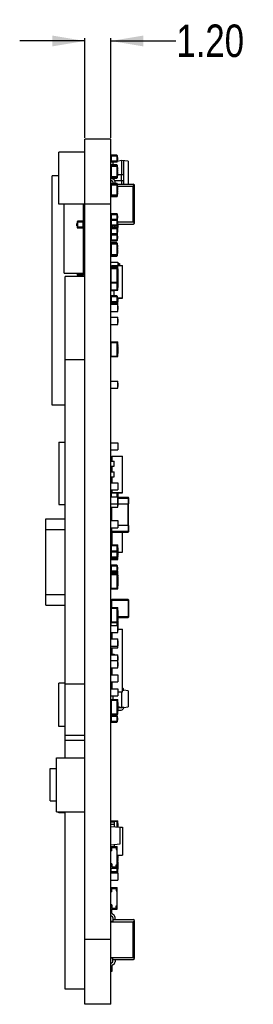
# Model space of a CAD drawing. Header units: millimetres. Extents: x -47 to 199, y -56 to 203.
# Tile 26 of 157: x 78 to 88, y 10 to 55. Entities that reach past the tile are written whole.
import ezdxf

# ---------------------------------------------------------------- set-up
doc = ezdxf.new("R2010")
doc.units = ezdxf.units.MM
doc.header["$LTSCALE"] = 1.21
doc.header["$MEASUREMENT"] = 0
doc.header["$PDMODE"] = 3
doc.header["$PDSIZE"] = 0.3125
doc.layers.get('0').update_dxf_attribs({"linetype": 'CONTINUOUS'})
doc.layers.get('DEFPOINTS').update_dxf_attribs({"linetype": 'CONTINUOUS'})
doc.layers.add('Dim', color=3, linetype='CONTINUOUS', lineweight=25)
doc.styles.get("Standard").update_dxf_attribs({"font": 'txt', "width": 0.8})
doc.dimstyles.get("Standard").update_dxf_attribs({"dimtxt": 0.15625, "dimasz": 0.1875, "dimexe": 0.125, "dimexo": 0.0625, "dimgap": 0.09, "dimtad": 0, "dimtih": 1, "dimtoh": 1, "dimzin": 4, "dimdsep": 46, "dimtxsty": 'Standard', "dimblk": '_FILLED', "dimblk1": '_FILLED', "dimblk2": '_FILLED', "dimcen": 0.09, "dimazin": 1, "dimtp": 0.01, "dimtm": 0.01, "dimtfac": 1, "dimtofl": 0, "dimtmove": 0, "dimatfit": 3, "dimldrblk": '_FILLED', "dimfxl": 0, "dimtolj": 1, "dimtzin": 4, "dimarcsym": 0})

# ---------------------------------------------------------------- blocks, each defined once
blk = doc.blocks.new('_FILLED')
at = {"color": 0, "linetype": 'ByBlock'}
blk.add_solid([(0, 0), (-1, 0.167), (-1, -0.167)], dxfattribs=at)
blk = doc.blocks.new('*D9')
at = {"color": 0, "linetype": 'ByBlock', "lineweight": -2}
for p, q in [((80.528, 49.657), (80.528, 54.257)), ((81.728, 49.657), (81.728, 54.257)), ((80.528, 54.132), (77.528, 54.132)), ((81.728, 54.132), (84.728, 54.132))]:
    blk.add_line(p, q, dxfattribs=at)
at = {"layer": 'DEFPOINTS', "color": 0, "linetype": 'ByBlock'}
for p in [(80.528, 49.594), (81.728, 49.594)]:
    blk.add_point(p, dxfattribs=at)
at = {"color": 0, "linetype": 'ByBlock', "lineweight": -2, "xscale": 1.5, "yscale": 1.5, "zscale": 1.5}
blk.add_blockref('_FILLED', (80.528, 54.132), dxfattribs=at)
at = {"color": 0, "linetype": 'ByBlock', "lineweight": -2, "xscale": 1.5, "yscale": 1.5, "zscale": 1.5, "rotation": 180}
blk.add_blockref('_FILLED', (81.728, 54.132), dxfattribs=at)
at = {"color": 0, "linetype": 'ByBlock', "lineweight": -2, "insert": (86.318, 54.132), "char_height": 1.5, "attachment_point": 5}
blk.add_mtext('\\A1;1.20', dxfattribs=at)

msp = doc.modelspace()

# ---------------------------------------------------------------- linework, layer by layer
at = {"color": 7, "linetype": 'Continuous'}
for p, q in [((80.528, 9.594), (80.528, 49.594)), ((81.728, 49.594), (80.528, 49.594)), ((81.728, 9.594), (81.728, 49.594)), ((79.328, 46.594), (79.328, 48.994)), ((80.528, 48.994), (79.328, 48.994)), ((81.728, 48.816), (82.033, 48.816)), ((81.758, 48.542), (81.758, 48.847)), ((82.002, 48.847), (81.758, 48.847)), ((82.002, 48.847), (82.002, 48.542)), ((82.033, 48.573), (82.033, 48.816)), ((82.033, 48.751), (82.035, 48.751)), ((82.035, 48.751), (82.035, 48.644)), ((82.033, 48.573), (81.728, 48.573)), ((81.728, 48.369), (82.033, 48.369)), ((81.728, 48.338), (82.033, 48.338)), ((81.737, 48.411), (81.737, 48.39)), ((81.737, 48.411), (81.828, 48.411)), ((81.758, 48.542), (82.002, 48.542)), ((81.758, 47.789), (81.758, 48.399)), ((82.002, 48.399), (81.758, 48.399)), ((81.951, 48.542), (81.828, 48.511)), ((81.828, 48.511), (81.828, 48.399)), ((82.002, 48.399), (82.002, 47.789)), ((82.228, 48.611), (82.031, 48.562)), ((82.033, 48.707), (82.035, 48.707)), ((82.035, 48.689), (82.033, 48.689)), ((82.035, 48.644), (82.033, 48.644)), ((82.033, 47.82), (82.033, 48.369)), ((82.035, 48.275), (82.033, 48.275)), ((82.035, 48.275), (82.035, 48.201)), ((82.228, 48.611), (82.228, 47.955)), ((82.528, 48.574), (82.228, 48.611)), ((82.328, 47.514), (82.328, 48.599)), ((82.528, 48.574), (82.528, 47.514)), ((79.028, 37.294), (79.028, 47.894)), ((79.328, 47.894), (79.028, 47.894)), ((82.033, 47.85), (81.728, 47.85)), ((82.033, 47.82), (81.728, 47.82)), ((82.035, 48.238), (82.033, 48.238)), ((82.033, 48.201), (82.035, 48.201)), ((82.035, 48.178), (82.033, 48.178)), ((82.035, 48.101), (82.033, 48.101)), ((82.035, 48.071), (82.033, 48.071)), ((82.035, 48.034), (82.033, 48.034)), ((82.033, 47.997), (82.035, 47.997)), ((82.035, 47.968), (82.033, 47.968)), ((82.033, 47.957), (82.035, 47.957)), ((82.035, 47.905), (82.033, 47.905)), ((82.035, 47.894), (82.033, 47.894)), ((82.035, 48.178), (82.035, 48.101)), ((82.035, 48.071), (82.035, 47.997)), ((82.035, 47.968), (82.035, 47.894)), ((82.035, 47.955), (82.328, 47.955)), ((82.208, 47.955), (82.208, 47.668)), ((81.784, 47.668), (81.728, 47.668)), ((81.728, 47.516), (82.033, 47.516)), ((81.728, 47.485), (82.033, 47.485)), ((81.801, 47.659), (81.757, 47.682)), ((81.758, 47.789), (82.002, 47.789)), ((81.758, 46.937), (81.758, 47.546)), ((82.002, 47.546), (81.758, 47.546)), ((81.804, 47.77), (81.848, 47.747)), ((81.828, 47.789), (81.828, 47.758)), ((81.828, 47.614), (81.828, 47.546)), ((81.836, 47.753), (81.836, 47.789)), ((81.86, 47.789), (81.86, 47.738)), ((82.328, 47.668), (81.918, 47.668)), ((81.928, 47.546), (81.928, 47.614)), ((82.002, 47.546), (82.002, 46.937)), ((82.033, 46.967), (82.033, 47.516)), ((82.033, 47.514), (82.768, 47.514)), ((82.035, 47.422), (82.033, 47.422)), ((82.033, 47.414), (82.768, 47.414)), ((82.035, 47.385), (82.033, 47.385)), ((82.033, 47.348), (82.035, 47.348)), ((82.035, 47.422), (82.035, 47.348)), ((82.228, 47.668), (82.228, 47.514)), ((82.818, 47.464), (82.768, 47.514)), ((82.818, 47.464), (82.768, 47.414)), ((82.768, 45.764), (82.768, 47.414)), ((82.818, 45.714), (82.818, 47.464)), ((82.033, 46.998), (81.728, 46.998)), ((82.033, 46.967), (81.728, 46.967)), ((81.758, 46.937), (82.002, 46.937)), ((82.035, 47.325), (82.033, 47.325)), ((82.035, 47.248), (82.033, 47.248)), ((82.035, 47.218), (82.033, 47.218)), ((82.035, 47.181), (82.033, 47.181)), ((82.033, 47.144), (82.035, 47.144)), ((82.035, 47.116), (82.033, 47.116)), ((82.033, 47.105), (82.035, 47.105)), ((82.035, 47.053), (82.033, 47.053)), ((82.035, 47.042), (82.033, 47.042)), ((82.035, 47.325), (82.035, 47.248)), ((82.035, 47.218), (82.035, 47.144)), ((82.035, 47.116), (82.035, 47.042)), ((81.728, 46.594), (79.328, 46.594)), ((79.576, 43.391), (79.576, 46.594)), ((80.456, 46.594), (80.456, 45.792)), ((81.728, 46.116), (82.033, 46.116)), ((81.758, 45.592), (81.758, 46.147)), ((82.002, 46.147), (81.758, 46.147)), ((82.002, 46.147), (82.002, 45.592)), ((82.033, 45.873), (82.033, 46.116)), ((82.033, 46.051), (82.035, 46.051)), ((82.033, 46.007), (82.035, 46.007)), ((82.035, 45.989), (82.033, 45.989)), ((82.035, 46.051), (82.035, 45.944)), ((80.169, 45.585), (80.169, 45.692)), ((80.169, 45.692), (80.172, 45.692)), ((80.169, 45.647), (80.172, 45.647)), ((80.172, 45.63), (80.169, 45.63)), ((80.172, 45.585), (80.169, 45.585)), ((80.172, 45.764), (80.172, 45.52)), ((80.172, 45.764), (80.476, 45.764)), ((80.202, 45.489), (80.202, 45.794)), ((80.446, 45.794), (80.202, 45.794)), ((80.446, 45.794), (80.446, 45.489)), ((80.476, 45.52), (80.476, 45.764)), ((82.033, 45.873), (81.728, 45.873)), ((81.728, 45.866), (81.729, 45.866)), ((82.033, 45.622), (81.728, 45.622)), ((81.753, 45.496), (81.753, 45.592)), ((81.758, 45.842), (82.002, 45.842)), ((81.758, 45.592), (82.002, 45.592)), ((81.828, 45.564), (81.828, 45.592)), ((81.928, 45.592), (81.928, 45.564)), ((82.028, 45.483), (82.028, 45.606)), ((82.032, 45.866), (82.033, 45.866)), ((82.035, 45.944), (82.033, 45.944)), ((82.033, 45.622), (82.033, 45.866)), ((82.035, 45.795), (82.033, 45.795)), ((82.035, 45.793), (82.033, 45.793)), ((82.035, 45.784), (82.033, 45.784)), ((82.033, 45.776), (82.035, 45.776)), ((82.035, 45.688), (82.033, 45.688)), ((82.033, 45.664), (82.768, 45.664)), ((82.035, 45.795), (82.035, 45.688)), ((82.035, 45.764), (82.768, 45.764)), ((82.053, 45.371), (82.053, 45.664)), ((82.053, 45.628), (82.063, 45.628)), ((82.053, 45.622), (82.063, 45.622)), ((82.053, 45.609), (82.063, 45.609)), ((82.053, 45.557), (82.063, 45.557)), ((82.063, 45.664), (82.063, 45.507)), ((82.818, 45.714), (82.768, 45.764)), ((82.768, 45.664), (82.818, 45.714)), ((80.476, 45.52), (80.172, 45.52)), ((80.202, 45.489), (80.446, 45.489)), ((80.456, 45.491), (80.456, 43.391)), ((81.728, 45.466), (82.033, 45.466)), ((82.033, 45.223), (81.728, 45.223)), ((81.728, 45.166), (82.033, 45.166)), ((81.757, 45.497), (81.801, 45.52)), ((81.758, 44.892), (81.758, 45.497)), ((82.002, 45.497), (81.758, 45.497)), ((81.758, 45.192), (82.002, 45.192)), ((82.002, 45.497), (82.002, 44.892)), ((82.053, 45.471), (82.032, 45.471)), ((82.033, 45.223), (82.033, 45.466)), ((82.053, 45.421), (82.033, 45.421)), ((82.033, 45.401), (82.035, 45.401)), ((82.033, 45.357), (82.035, 45.357)), ((82.035, 45.339), (82.033, 45.339)), ((82.035, 45.294), (82.033, 45.294)), ((82.033, 44.923), (82.033, 45.166)), ((82.033, 45.101), (82.035, 45.101)), ((82.035, 45.401), (82.035, 45.294)), ((82.035, 45.371), (82.053, 45.371)), ((82.035, 45.101), (82.035, 44.994)), ((82.053, 45.507), (82.063, 45.507)), ((82.033, 44.923), (81.728, 44.923)), ((81.728, 44.766), (82.033, 44.766)), ((82.033, 44.735), (81.728, 44.735)), ((81.758, 44.892), (82.002, 44.892)), ((81.758, 44.187), (81.758, 44.796)), ((82.002, 44.796), (81.758, 44.796)), ((82.002, 44.796), (82.002, 44.187)), ((82.033, 45.057), (82.035, 45.057)), ((82.035, 45.039), (82.033, 45.039)), ((82.035, 44.994), (82.033, 44.994)), ((82.033, 44.217), (82.033, 44.766)), ((82.035, 44.691), (82.033, 44.691)), ((82.033, 44.68), (82.035, 44.68)), ((82.035, 44.663), (82.033, 44.663)), ((82.035, 44.626), (82.033, 44.626)), ((82.035, 44.617), (82.033, 44.617)), ((82.035, 44.691), (82.035, 44.617)), ((80.528, 44.394), (80.456, 44.394)), ((80.476, 44.394), (80.476, 44.11)), ((82.033, 44.248), (81.728, 44.248)), ((82.033, 44.217), (81.728, 44.217)), ((81.758, 44.187), (82.002, 44.187)), ((82.035, 44.589), (82.033, 44.589)), ((82.033, 44.552), (82.035, 44.552)), ((82.033, 44.515), (82.035, 44.515)), ((82.035, 44.485), (82.033, 44.485)), ((82.035, 44.448), (82.033, 44.448)), ((82.035, 44.411), (82.033, 44.411)), ((82.033, 44.408), (82.035, 44.408)), ((82.033, 44.397), (82.035, 44.397)), ((82.035, 44.384), (82.033, 44.384)), ((82.033, 44.347), (82.035, 44.347)), ((82.033, 44.311), (82.035, 44.311)), ((82.035, 44.589), (82.035, 44.515)), ((82.035, 44.485), (82.035, 44.311)), ((80.476, 44.11), (80.456, 44.11)), ((81.728, 43.909), (82.053, 43.909)), ((81.728, 43.731), (82.053, 43.731)), ((81.753, 43.681), (81.753, 43.706)), ((81.753, 43.706), (82.028, 43.706)), ((81.773, 43.745), (81.773, 43.731)), ((81.773, 43.745), (82.278, 43.745)), ((82.028, 43.681), (82.028, 43.706)), ((82.053, 43.909), (82.053, 43.745)), ((82.053, 43.845), (82.128, 43.845)), ((82.053, 43.828), (82.063, 43.828)), ((82.053, 43.75), (82.063, 43.75)), ((82.053, 42.604), (82.053, 43.731)), ((82.063, 43.828), (82.063, 43.745)), ((82.063, 43.795), (82.128, 43.795)), ((82.078, 43.795), (82.078, 43.745)), ((82.128, 43.845), (82.128, 43.745)), ((82.278, 42.243), (82.278, 43.745)), ((79.576, 43.391), (80.456, 43.391)), ((80.169, 43.388), (80.169, 43.391)), ((80.172, 43.388), (80.169, 43.388)), ((80.172, 43.391), (80.172, 43.322)), ((80.476, 43.322), (80.172, 43.322)), ((80.202, 43.292), (80.202, 43.391)), ((80.202, 43.292), (80.446, 43.292)), ((80.446, 43.391), (80.446, 43.292)), ((80.456, 43.566), (80.476, 43.566)), ((80.476, 43.322), (80.476, 43.566)), ((81.728, 43.681), (82.053, 43.681)), ((81.728, 43.631), (82.053, 43.631)), ((81.753, 43.531), (81.728, 43.531)), ((81.753, 43.631), (81.753, 43.656)), ((81.753, 43.656), (82.028, 43.656)), ((81.753, 42.976), (81.753, 43.606)), ((81.753, 43.606), (82.028, 43.606)), ((82.028, 43.631), (82.028, 43.656)), ((82.028, 42.976), (82.028, 43.606)), ((82.053, 43.581), (82.028, 43.581)), ((82.053, 43.531), (82.028, 43.531)), ((82.053, 43.593), (82.063, 43.593)), ((82.053, 43.565), (82.063, 43.565)), ((82.053, 43.557), (82.063, 43.557)), ((82.053, 43.543), (82.063, 43.543)), ((82.053, 43.515), (82.063, 43.515)), ((82.053, 43.507), (82.063, 43.507)), ((82.053, 43.493), (82.063, 43.493)), ((82.053, 43.465), (82.063, 43.465)), ((82.053, 43.457), (82.063, 43.457)), ((82.053, 43.42), (82.063, 43.42)), ((82.053, 43.368), (82.063, 43.368)), ((82.053, 43.318), (82.063, 43.318)), ((82.053, 43.307), (82.063, 43.307)), ((82.053, 43.305), (82.063, 43.305)), ((82.053, 43.303), (82.063, 43.303)), ((82.053, 43.257), (82.063, 43.257)), ((82.063, 43.593), (82.063, 43.557)), ((82.063, 43.543), (82.063, 42.74)), ((79.628, 20.994), (79.628, 43.244)), ((80.528, 43.244), (79.628, 43.244)), ((81.753, 43.151), (81.728, 43.151)), ((81.753, 43.101), (81.728, 43.101)), ((81.753, 43.051), (81.728, 43.051)), ((81.728, 42.951), (82.053, 42.951)), ((81.728, 42.796), (81.753, 42.796)), ((81.753, 42.976), (82.028, 42.976)), ((81.753, 42.629), (81.753, 42.951)), ((82.053, 43.051), (82.028, 43.051)), ((82.053, 43.001), (82.028, 43.001)), ((82.028, 42.629), (82.028, 42.951)), ((82.053, 43.209), (82.063, 43.209)), ((82.053, 43.203), (82.063, 43.203)), ((82.053, 43.189), (82.063, 43.189)), ((82.053, 43.138), (82.063, 43.138)), ((82.053, 43.087), (82.063, 43.087)), ((82.053, 43.073), (82.063, 43.073)), ((82.053, 43.021), (82.063, 43.021)), ((82.053, 42.971), (82.063, 42.971)), ((82.053, 42.958), (82.063, 42.958)), ((82.053, 42.956), (82.063, 42.956)), ((82.053, 42.91), (82.063, 42.91)), ((82.053, 42.862), (82.063, 42.862)), ((82.053, 42.856), (82.063, 42.856)), ((82.053, 42.842), (82.063, 42.842)), ((82.053, 42.791), (82.063, 42.791)), ((81.753, 42.704), (81.728, 42.704)), ((81.728, 42.704), (81.753, 42.704)), ((81.728, 42.604), (82.053, 42.604)), ((81.728, 42.594), (81.888, 42.594)), ((81.753, 42.629), (82.028, 42.629)), ((81.753, 42.604), (81.753, 42.594)), ((81.758, 42.042), (81.758, 42.347)), ((82.002, 42.347), (81.758, 42.347)), ((81.773, 42.604), (81.773, 42.594)), ((81.888, 42.347), (81.888, 42.594)), ((82.002, 42.347), (82.002, 42.042)), ((82.053, 42.704), (82.028, 42.704)), ((82.053, 42.654), (82.028, 42.654)), ((82.053, 42.74), (82.063, 42.74)), ((81.728, 42.316), (82.033, 42.316)), ((82.033, 42.073), (81.728, 42.073)), ((81.728, 42.054), (81.734, 42.054)), ((81.728, 41.959), (82.053, 41.959)), ((81.753, 42.043), (81.753, 41.979)), ((81.753, 41.979), (82.028, 41.979)), ((81.758, 42.042), (82.002, 42.042)), ((82.028, 41.979), (82.028, 42.056)), ((82.028, 42.054), (82.053, 42.054)), ((82.053, 42.004), (82.028, 42.004)), ((82.033, 42.073), (82.033, 42.316)), ((82.033, 42.251), (82.035, 42.251)), ((82.033, 42.207), (82.035, 42.207)), ((82.035, 42.189), (82.033, 42.189)), ((82.035, 42.144), (82.033, 42.144)), ((82.035, 42.251), (82.035, 42.144)), ((82.035, 42.25), (82.278, 42.25)), ((82.035, 42.243), (82.278, 42.243)), ((82.053, 41.629), (82.053, 42.243)), ((82.053, 42.217), (82.063, 42.217)), ((82.053, 42.166), (82.063, 42.166)), ((82.053, 42.129), (82.063, 42.129)), ((82.053, 42.106), (82.063, 42.106)), ((82.053, 42.093), (82.063, 42.093)), ((82.063, 42.243), (82.063, 42.166)), ((82.063, 42.129), (82.063, 42.093)), ((81.728, 41.629), (82.053, 41.629)), ((82.053, 41.868), (82.063, 41.868)), ((82.053, 41.864), (82.063, 41.864)), ((82.053, 41.714), (82.063, 41.714)), ((82.053, 41.71), (82.063, 41.71)), ((82.063, 41.868), (82.063, 41.71)), ((81.728, 41.359), (82.053, 41.359)), ((81.728, 41.029), (82.053, 41.029)), ((82.053, 41.029), (82.053, 41.359)), ((82.053, 41.268), (82.063, 41.268)), ((82.053, 41.264), (82.063, 41.264)), ((82.053, 41.114), (82.063, 41.114)), ((82.053, 41.11), (82.063, 41.11)), ((82.063, 41.268), (82.063, 41.11)), ((81.728, 40.222), (82.053, 40.222)), ((81.753, 40.122), (81.728, 40.122)), ((81.753, 39.567), (81.753, 40.197)), ((81.753, 40.197), (82.028, 40.197)), ((82.028, 39.567), (82.028, 40.197)), ((82.053, 40.172), (82.028, 40.172)), ((82.053, 40.122), (82.028, 40.122)), ((82.053, 39.542), (82.053, 40.222)), ((82.053, 40.084), (82.063, 40.084)), ((82.063, 40.084), (82.063, 40.047)), ((81.753, 39.642), (81.728, 39.642)), ((82.053, 39.642), (82.028, 39.642)), ((82.053, 40.056), (82.063, 40.056)), ((82.053, 40.047), (82.063, 40.047)), ((82.053, 40.01), (82.063, 40.01)), ((82.053, 39.959), (82.063, 39.959)), ((82.053, 39.909), (82.063, 39.909)), ((82.053, 39.895), (82.063, 39.895)), ((82.053, 39.893), (82.063, 39.893)), ((82.053, 39.848), (82.063, 39.848)), ((82.053, 39.799), (82.063, 39.799)), ((82.053, 39.793), (82.063, 39.793)), ((82.053, 39.78), (82.063, 39.78)), ((82.053, 39.728), (82.063, 39.728)), ((82.053, 39.678), (82.063, 39.678)), ((82.063, 40.01), (82.063, 39.909)), ((82.063, 39.895), (82.063, 39.793)), ((82.063, 39.78), (82.063, 39.678)), ((80.528, 39.394), (79.628, 39.394)), ((81.728, 39.542), (82.053, 39.542)), ((81.753, 39.567), (82.028, 39.567)), ((82.053, 39.592), (82.028, 39.592)), ((81.728, 38.409), (82.053, 38.409)), ((82.053, 38.079), (82.053, 38.409)), ((82.053, 38.318), (82.063, 38.318)), ((82.053, 38.314), (82.063, 38.314)), ((82.063, 38.318), (82.063, 38.16)), ((81.728, 38.079), (82.053, 38.079)), ((82.053, 38.164), (82.063, 38.164)), ((82.053, 38.16), (82.063, 38.16)), ((79.628, 37.294), (79.028, 37.294)), ((79.333, 35.591), (79.333, 32.704)), ((79.333, 35.591), (79.628, 35.591)), ((81.728, 35.559), (82.053, 35.559)), ((82.053, 35.559), (82.053, 35.229)), ((81.728, 35.229), (82.053, 35.229)), ((82.053, 35.478), (82.063, 35.478)), ((82.053, 35.4), (82.063, 35.4)), ((82.053, 35.321), (82.063, 35.321)), ((82.063, 35.478), (82.063, 35.321)), ((81.728, 34.709), (81.888, 34.709)), ((81.773, 34.944), (81.773, 34.709)), ((81.773, 34.944), (82.278, 34.944)), ((81.888, 34.48), (81.888, 34.709)), ((82.278, 33.244), (82.278, 34.944)), ((81.728, 34.48), (81.888, 34.48)), ((81.728, 34.209), (81.888, 34.209)), ((81.753, 34.48), (81.753, 34.209)), ((81.773, 34.48), (81.773, 34.209)), ((81.888, 33.98), (81.888, 34.209)), ((81.728, 33.98), (81.888, 33.98)), ((81.728, 33.904), (81.773, 33.904)), ((81.728, 33.709), (82.053, 33.709)), ((81.753, 33.98), (81.753, 33.929)), ((81.753, 33.929), (81.773, 33.929)), ((81.773, 33.98), (81.773, 33.709)), ((82.053, 33.709), (82.053, 33.379)), ((81.728, 33.379), (82.053, 33.379)), ((81.728, 33.364), (81.773, 33.364)), ((81.773, 33.334), (81.728, 33.334)), ((81.758, 33.059), (81.758, 33.379)), ((81.773, 33.379), (81.773, 33.244)), ((81.773, 33.257), (82.278, 33.257)), ((81.773, 33.244), (82.278, 33.244)), ((82.002, 33.244), (82.002, 33.059)), ((82.033, 33.059), (82.033, 33.244)), ((82.035, 33.244), (82.035, 33.216)), ((82.053, 33.628), (82.063, 33.628)), ((82.053, 33.55), (82.063, 33.55)), ((82.053, 33.471), (82.063, 33.471)), ((82.053, 32.579), (82.053, 33.244)), ((82.053, 33.243), (82.063, 33.243)), ((82.063, 33.628), (82.063, 33.471)), ((82.063, 33.244), (82.063, 33.029)), ((81.728, 33.059), (82.053, 33.059)), ((82.035, 33.225), (82.033, 33.225)), ((82.035, 33.216), (82.033, 33.216)), ((82.035, 33.187), (82.033, 33.187)), ((82.033, 33.15), (82.035, 33.15)), ((82.033, 33.113), (82.035, 33.113)), ((82.035, 33.084), (82.033, 33.084)), ((82.035, 33.187), (82.035, 33.113)), ((82.035, 33.084), (82.035, 33.059)), ((82.053, 33.192), (82.063, 33.192)), ((82.053, 33.178), (82.063, 33.178)), ((82.053, 33.076), (82.063, 33.076)), ((82.053, 33.063), (82.063, 33.063)), ((82.533, 33.029), (82.053, 33.029)), ((82.053, 32.999), (82.563, 32.999)), ((82.053, 32.978), (82.063, 32.978)), ((82.053, 32.9), (82.063, 32.9)), ((82.053, 32.821), (82.063, 32.821)), ((82.053, 32.818), (82.063, 32.818)), ((82.053, 32.814), (82.063, 32.814)), ((82.063, 32.978), (82.063, 32.821)), ((82.063, 32.818), (82.063, 32.66)), ((82.533, 33.029), (82.533, 32.729)), ((82.563, 32.729), (82.563, 32.999)), ((79.333, 32.704), (79.628, 32.704)), ((81.728, 32.729), (82.053, 32.729)), ((81.728, 32.579), (82.053, 32.579)), ((81.753, 32.579), (81.753, 31.959)), ((81.783, 31.959), (81.783, 32.579)), ((82.053, 32.664), (82.063, 32.664)), ((82.053, 32.66), (82.063, 32.66)), ((82.063, 32.729), (82.563, 32.729)), ((82.523, 32.729), (82.523, 31.729)), ((82.553, 31.729), (82.553, 32.729)), ((78.728, 28.044), (78.728, 32.044)), ((78.728, 32.044), (79.628, 32.044)), ((81.728, 32.084), (81.753, 32.084)), ((81.728, 32.046), (81.753, 32.046)), ((81.728, 31.959), (82.053, 31.959)), ((81.753, 32.046), (81.753, 32.059)), ((81.753, 32.059), (81.753, 32.059)), ((82.053, 31.959), (82.053, 31.629)), ((82.053, 31.878), (82.063, 31.878)), ((82.063, 31.878), (82.063, 31.721)), ((78.728, 31.544), (79.628, 31.544)), ((81.728, 31.629), (82.053, 31.629)), ((81.743, 31.504), (81.728, 31.504)), ((81.743, 31.629), (81.743, 31.459)), ((82.563, 31.459), (81.743, 31.459)), ((81.753, 31.437), (81.753, 31.429)), ((81.753, 31.429), (81.768, 31.429)), ((81.773, 31.429), (81.773, 31.629)), ((81.773, 31.429), (81.773, 30.834)), ((81.773, 31.429), (82.533, 31.429)), ((82.053, 31.8), (82.063, 31.8)), ((82.053, 31.721), (82.063, 31.721)), ((82.563, 31.729), (82.063, 31.729)), ((82.278, 30.494), (82.278, 31.429)), ((82.533, 31.729), (82.533, 31.429)), ((82.563, 31.459), (82.563, 31.729)), ((81.728, 31.404), (81.773, 31.404)), ((81.728, 30.849), (81.773, 30.849)), ((81.728, 30.834), (82.053, 30.834)), ((81.728, 30.734), (81.753, 30.734)), ((81.728, 30.644), (81.753, 30.644)), ((81.728, 30.516), (82.033, 30.516)), ((81.753, 30.809), (81.753, 30.546)), ((81.753, 30.809), (82.028, 30.809)), ((81.758, 30.834), (81.758, 30.879)), ((81.773, 30.879), (81.758, 30.879)), ((81.758, 30.242), (81.758, 30.547)), ((82.002, 30.547), (81.758, 30.547)), ((82.002, 30.547), (82.002, 30.242)), ((82.028, 30.533), (82.028, 30.809)), ((82.053, 30.784), (82.028, 30.784)), ((82.028, 30.734), (82.053, 30.734)), ((82.033, 30.272), (82.033, 30.516)), ((82.053, 30.154), (82.053, 30.834)), ((82.053, 30.698), (82.063, 30.698)), ((82.053, 30.648), (82.063, 30.648)), ((82.053, 30.597), (82.063, 30.597)), ((82.053, 30.583), (82.063, 30.583)), ((82.063, 30.698), (82.063, 30.597)), ((82.063, 30.583), (82.063, 30.481)), ((82.033, 30.272), (81.728, 30.272)), ((81.728, 30.254), (81.734, 30.254)), ((81.728, 30.154), (82.053, 30.154)), ((81.753, 30.242), (81.753, 30.179)), ((81.753, 30.179), (82.028, 30.179)), ((81.758, 30.242), (82.002, 30.242)), ((82.028, 30.179), (82.028, 30.256)), ((82.028, 30.254), (82.053, 30.254)), ((82.053, 30.204), (82.028, 30.204)), ((82.035, 30.445), (82.033, 30.445)), ((82.035, 30.443), (82.033, 30.443)), ((82.035, 30.434), (82.033, 30.434)), ((82.033, 30.426), (82.035, 30.426)), ((82.035, 30.338), (82.033, 30.338)), ((82.035, 30.445), (82.035, 30.338)), ((82.053, 30.481), (82.063, 30.481)), ((82.053, 30.468), (82.063, 30.468)), ((82.053, 30.418), (82.063, 30.418)), ((82.053, 30.366), (82.063, 30.366)), ((82.053, 30.329), (82.063, 30.329)), ((82.053, 30.306), (82.063, 30.306)), ((82.053, 30.293), (82.063, 30.293)), ((82.063, 30.494), (82.278, 30.494)), ((82.063, 30.468), (82.063, 30.366)), ((82.063, 30.329), (82.063, 30.293)), ((81.728, 29.866), (82.033, 29.866)), ((82.033, 29.623), (81.728, 29.623)), ((81.758, 29.574), (81.758, 29.897)), ((82.002, 29.897), (81.758, 29.897)), ((81.758, 29.592), (82.002, 29.592)), ((82.002, 29.897), (82.002, 29.574)), ((82.033, 29.574), (82.033, 29.866)), ((82.033, 29.801), (82.035, 29.801)), ((82.033, 29.757), (82.035, 29.757)), ((82.035, 29.739), (82.033, 29.739)), ((82.035, 29.694), (82.033, 29.694)), ((82.035, 29.635), (82.033, 29.635)), ((82.035, 29.633), (82.033, 29.633)), ((82.035, 29.624), (82.033, 29.624)), ((82.033, 29.616), (82.035, 29.616)), ((82.035, 29.801), (82.035, 29.694)), ((82.035, 29.635), (82.035, 29.574)), ((81.728, 29.574), (82.053, 29.574)), ((81.728, 29.484), (82.053, 29.484)), ((81.753, 29.384), (81.728, 29.384)), ((81.753, 29.549), (82.028, 29.549)), ((81.753, 29.484), (81.753, 29.549)), ((81.753, 29.459), (82.028, 29.459)), ((81.753, 28.829), (81.753, 29.459)), ((82.028, 29.484), (82.028, 29.549)), ((82.053, 29.524), (82.028, 29.524)), ((82.028, 28.829), (82.028, 29.459)), ((82.053, 29.434), (82.028, 29.434)), ((82.053, 29.384), (82.028, 29.384)), ((82.053, 28.804), (82.053, 29.574)), ((82.053, 29.436), (82.063, 29.436)), ((82.053, 29.408), (82.063, 29.408)), ((82.053, 29.4), (82.063, 29.4)), ((82.053, 29.395), (82.063, 29.395)), ((82.053, 29.363), (82.063, 29.363)), ((82.053, 29.346), (82.063, 29.346)), ((82.053, 29.318), (82.063, 29.318)), ((82.053, 29.31), (82.063, 29.31)), ((82.053, 29.273), (82.063, 29.273)), ((82.053, 29.221), (82.063, 29.221)), ((82.053, 29.171), (82.063, 29.171)), ((82.053, 29.158), (82.063, 29.158)), ((82.053, 29.156), (82.063, 29.156)), ((82.063, 29.436), (82.063, 29.395)), ((82.063, 29.363), (82.063, 28.94)), ((81.753, 28.994), (81.728, 28.994)), ((81.753, 28.904), (81.728, 28.904)), ((81.728, 28.804), (82.053, 28.804)), ((81.753, 28.829), (82.028, 28.829)), ((82.053, 28.904), (82.028, 28.904)), ((82.053, 28.854), (82.028, 28.854)), ((82.053, 29.11), (82.063, 29.11)), ((82.053, 29.062), (82.063, 29.062)), ((82.053, 29.056), (82.063, 29.056)), ((82.053, 29.042), (82.063, 29.042)), ((82.053, 28.991), (82.063, 28.991)), ((82.053, 28.94), (82.063, 28.94)), ((78.728, 28.544), (79.628, 28.544)), ((81.743, 28.274), (82.563, 28.274)), ((81.743, 28.274), (81.743, 27.934)), ((82.533, 28.304), (81.773, 28.304)), ((81.773, 27.934), (81.773, 28.304)), ((82.533, 28.304), (82.533, 27.484)), ((82.563, 27.514), (82.563, 28.274)), ((78.728, 28.044), (79.628, 28.044)), ((81.728, 27.934), (82.053, 27.934)), ((81.728, 27.834), (81.753, 27.834)), ((81.743, 27.834), (81.743, 27.534)), ((81.753, 27.909), (82.028, 27.909)), ((81.753, 27.909), (81.753, 27.279)), ((82.028, 27.279), (82.028, 27.909)), ((82.053, 27.884), (82.028, 27.884)), ((82.028, 27.834), (82.053, 27.834)), ((82.053, 26.779), (82.053, 27.934)), ((82.053, 27.798), (82.063, 27.798)), ((82.063, 27.798), (82.063, 27.697)), ((81.728, 27.534), (81.753, 27.534)), ((81.753, 27.434), (81.728, 27.434)), ((81.728, 27.354), (81.753, 27.354)), ((82.028, 27.354), (82.053, 27.354)), ((82.053, 27.748), (82.063, 27.748)), ((82.053, 27.697), (82.063, 27.697)), ((82.053, 27.683), (82.063, 27.683)), ((82.053, 27.581), (82.063, 27.581)), ((82.053, 27.568), (82.063, 27.568)), ((82.053, 27.518), (82.063, 27.518)), ((82.053, 27.466), (82.063, 27.466)), ((82.053, 27.429), (82.063, 27.429)), ((82.053, 27.406), (82.063, 27.406)), ((82.053, 27.393), (82.063, 27.393)), ((82.053, 27.368), (82.063, 27.368)), ((82.053, 27.36), (82.063, 27.36)), ((82.053, 27.323), (82.063, 27.323)), ((82.063, 27.683), (82.063, 27.581)), ((82.063, 27.568), (82.063, 27.466)), ((82.563, 27.514), (82.063, 27.514)), ((82.063, 27.484), (82.533, 27.484)), ((82.063, 27.429), (82.063, 27.36)), ((82.063, 27.323), (82.063, 27.221)), ((81.728, 27.254), (82.053, 27.254)), ((81.728, 27.234), (81.753, 27.234)), ((81.728, 27.134), (81.753, 27.134)), ((81.728, 27.109), (82.053, 27.109)), ((81.753, 27.279), (82.028, 27.279)), ((81.753, 27.109), (81.753, 27.254)), ((82.053, 27.304), (82.028, 27.304)), ((82.028, 27.109), (82.028, 27.254)), ((82.053, 27.271), (82.063, 27.271)), ((82.053, 27.221), (82.063, 27.221)), ((82.053, 27.208), (82.063, 27.208)), ((82.053, 27.206), (82.063, 27.206)), ((82.053, 27.16), (82.063, 27.16)), ((82.053, 27.112), (82.063, 27.112)), ((82.053, 27.106), (82.063, 27.106)), ((82.053, 27.098), (82.063, 27.098)), ((82.053, 27.092), (82.063, 27.092)), ((82.053, 27.041), (82.063, 27.041)), ((82.053, 27.028), (82.063, 27.028)), ((82.053, 26.95), (82.063, 26.95)), ((82.053, 26.871), (82.063, 26.871)), ((82.063, 27.208), (82.063, 27.106)), ((82.063, 27.098), (82.063, 26.871)), ((82.063, 26.941), (82.278, 26.941)), ((82.278, 24.041), (82.278, 26.941)), ((81.728, 26.779), (82.053, 26.779)), ((81.728, 26.751), (81.773, 26.751)), ((81.728, 26.484), (82.053, 26.484)), ((81.753, 26.779), (81.753, 26.751)), ((81.773, 26.779), (81.773, 26.484)), ((82.053, 26.079), (82.053, 26.484)), ((81.728, 26.154), (82.053, 26.154)), ((81.728, 26.079), (82.053, 26.079)), ((81.728, 25.984), (81.773, 25.984)), ((81.753, 25.959), (81.773, 25.959)), ((81.753, 25.959), (81.753, 25.786)), ((81.773, 26.079), (81.773, 25.786)), ((82.053, 26.393), (82.063, 26.393)), ((82.053, 26.389), (82.063, 26.389)), ((82.053, 26.239), (82.063, 26.239)), ((82.053, 26.235), (82.063, 26.235)), ((82.053, 26.164), (82.063, 26.164)), ((82.053, 26.16), (82.063, 26.16)), ((82.063, 26.393), (82.063, 26.16)), ((81.728, 25.884), (81.753, 25.884)), ((81.728, 25.786), (81.888, 25.786)), ((81.728, 25.759), (82.053, 25.759)), ((81.888, 25.786), (81.888, 25.759)), ((82.053, 25.154), (82.053, 25.759)), ((82.053, 25.668), (82.063, 25.668)), ((82.053, 25.664), (82.063, 25.664)), ((82.053, 25.514), (82.063, 25.514)), ((82.053, 25.51), (82.063, 25.51)), ((82.063, 25.668), (82.063, 25.51)), ((81.728, 25.484), (82.053, 25.484)), ((81.728, 25.154), (82.053, 25.154)), ((81.753, 25.154), (81.753, 24.834)), ((81.773, 25.154), (81.773, 24.834)), ((82.053, 25.393), (82.063, 25.393)), ((82.053, 25.389), (82.063, 25.389)), ((82.053, 25.239), (82.063, 25.239)), ((82.053, 25.235), (82.063, 25.235)), ((82.063, 25.393), (82.063, 25.235)), ((81.728, 24.834), (82.053, 24.834)), ((82.053, 24.834), (82.053, 24.504)), ((82.053, 24.753), (82.063, 24.753)), ((82.053, 24.675), (82.063, 24.675)), ((82.053, 24.596), (82.063, 24.596)), ((82.063, 24.753), (82.063, 24.596)), ((79.628, 24.444), (79.328, 24.444)), ((79.328, 22.444), (79.328, 24.444)), ((80.528, 24.394), (79.628, 24.394)), ((81.728, 24.504), (82.053, 24.504)), ((81.728, 24.237), (81.773, 24.237)), ((81.728, 24.184), (82.053, 24.184)), ((81.773, 24.504), (81.773, 24.184)), ((82.053, 24.184), (82.053, 23.854)), ((81.728, 23.854), (82.053, 23.854)), ((81.728, 23.684), (82.053, 23.684)), ((81.828, 23.854), (81.828, 23.684)), ((82.053, 24.103), (82.063, 24.103)), ((82.053, 24.025), (82.063, 24.025)), ((82.053, 23.946), (82.063, 23.946)), ((82.053, 23.004), (82.053, 23.684)), ((82.063, 24.103), (82.063, 23.946)), ((82.063, 24.041), (82.278, 24.041)), ((82.228, 24.041), (82.228, 23.319)), ((82.278, 24.119), (82.328, 24.119)), ((82.528, 24.094), (82.328, 24.119)), ((82.528, 24.094), (82.528, 23.344)), ((81.728, 23.584), (81.753, 23.584)), ((81.753, 23.659), (82.028, 23.659)), ((81.753, 23.659), (81.753, 23.029)), ((82.028, 23.029), (82.028, 23.659)), ((82.053, 23.634), (82.028, 23.634)), ((82.028, 23.584), (82.053, 23.584)), ((82.053, 23.548), (82.063, 23.548)), ((82.053, 23.498), (82.063, 23.498)), ((82.053, 23.447), (82.063, 23.447)), ((82.053, 23.433), (82.063, 23.433)), ((82.053, 23.331), (82.063, 23.331)), ((82.053, 23.318), (82.063, 23.318)), ((82.053, 23.268), (82.063, 23.268)), ((82.063, 23.548), (82.063, 23.447)), ((82.063, 23.433), (82.063, 23.331)), ((82.063, 23.361), (82.228, 23.319)), ((82.063, 23.318), (82.063, 23.216)), ((82.204, 23.294), (82.063, 23.289)), ((82.328, 23.319), (82.228, 23.319)), ((82.328, 23.319), (82.528, 23.344)), ((81.728, 23.104), (81.753, 23.104)), ((81.728, 23.004), (82.053, 23.004)), ((81.728, 22.916), (82.033, 22.916)), ((81.753, 23.029), (82.028, 23.029)), ((82.002, 22.947), (81.758, 22.947)), ((81.758, 22.642), (81.758, 22.947)), ((81.829, 22.947), (81.831, 23.004)), ((82.002, 22.947), (82.002, 22.642)), ((82.028, 23.104), (82.053, 23.104)), ((82.053, 23.054), (82.028, 23.054)), ((82.033, 22.672), (82.033, 22.916)), ((82.035, 22.845), (82.033, 22.845)), ((82.035, 22.843), (82.033, 22.843)), ((82.035, 22.834), (82.033, 22.834)), ((82.033, 22.826), (82.035, 22.826)), ((82.035, 22.845), (82.035, 22.738)), ((82.053, 23.216), (82.063, 23.216)), ((82.053, 23.188), (82.208, 23.195)), ((82.053, 23.179), (82.063, 23.179)), ((82.053, 23.156), (82.063, 23.156)), ((82.053, 23.143), (82.063, 23.143)), ((82.063, 23.179), (82.063, 23.143)), ((79.628, 22.444), (79.328, 22.444)), ((82.033, 22.672), (81.728, 22.672)), ((81.758, 22.642), (82.002, 22.642)), ((82.035, 22.738), (82.033, 22.738)), ((80.528, 22.019), (79.628, 22.019)), ((80.528, 21.794), (79.628, 21.794)), ((79.228, 20.994), (80.528, 20.994)), ((79.228, 18.494), (79.228, 20.994)), ((78.926, 20.495), (79.228, 20.495)), ((78.926, 18.995), (78.926, 20.495)), ((78.926, 18.995), (79.228, 18.995)), ((79.228, 18.494), (80.528, 18.494)), ((79.328, 18.444), (79.328, 18.494)), ((79.628, 18.444), (79.328, 18.444)), ((79.628, 10.294), (79.628, 18.494)), ((81.728, 18.084), (82.053, 18.084)), ((81.728, 18.038), (81.888, 18.038)), ((81.728, 17.919), (81.898, 17.919)), ((81.73, 17.819), (82.158, 17.782)), ((81.753, 18.059), (82.028, 18.059)), ((81.753, 18.059), (81.753, 18.038)), ((81.888, 18.038), (81.888, 17.919)), ((81.898, 17.804), (81.898, 17.919)), ((82.028, 17.793), (82.028, 18.059)), ((82.053, 18.034), (82.028, 18.034)), ((82.028, 17.984), (82.053, 17.984)), ((82.053, 17.791), (82.053, 18.084)), ((82.053, 17.948), (82.063, 17.948)), ((82.053, 17.898), (82.063, 17.898)), ((82.053, 17.847), (82.063, 17.847)), ((82.053, 17.833), (82.063, 17.833)), ((82.063, 17.948), (82.063, 17.847)), ((82.063, 17.833), (82.063, 17.79)), ((82.13, 17.784), (82.278, 17.784)), ((82.158, 17.162), (82.158, 17.782)), ((82.278, 17.784), (82.278, 16.484)), ((81.728, 17.634), (81.73, 17.634)), ((81.728, 17.632), (81.73, 17.632)), ((81.728, 17.504), (81.73, 17.504)), ((81.728, 17.404), (81.73, 17.404)), ((81.728, 16.894), (82.028, 16.894)), ((81.73, 16.969), (82.158, 17.007)), ((81.778, 16.844), (82.028, 16.844)), ((81.778, 16.694), (81.778, 16.844)), ((81.898, 16.894), (81.898, 16.984)), ((81.978, 16.844), (81.978, 16.744)), ((82.028, 15.729), (82.028, 16.894)), ((82.158, 17.162), (82.156, 17.162)), ((82.156, 17.07), (82.156, 17.162)), ((82.156, 17.07), (82.158, 17.07)), ((82.158, 17.007), (82.158, 17.07)), ((81.778, 16.694), (81.728, 16.694)), ((81.978, 16.744), (82.028, 16.744)), ((82.029, 16.575), (82.028, 16.575)), ((82.029, 16.534), (82.028, 16.534)), ((82.029, 16.494), (82.028, 16.494)), ((82.029, 16.484), (82.028, 16.484)), ((82.028, 16.484), (82.278, 16.484)), ((82.029, 16.432), (82.028, 16.432)), ((82.029, 16.417), (82.028, 16.417)), ((82.029, 16.4), (82.028, 16.4)), ((82.029, 16.388), (82.028, 16.388)), ((82.029, 16.494), (82.029, 16.575)), ((82.029, 16.4), (82.029, 16.484)), ((82.029, 16.307), (82.029, 16.388)), ((82.053, 15.704), (82.053, 16.484)), ((82.053, 16.481), (82.063, 16.481)), ((82.053, 16.468), (82.063, 16.468)), ((82.053, 16.417), (82.063, 16.417)), ((82.063, 16.484), (82.063, 16.481)), ((82.063, 16.468), (82.063, 16.366)), ((81.778, 16.094), (81.728, 16.094)), ((81.778, 16.094), (81.778, 15.944)), ((81.778, 15.944), (82.028, 15.944)), ((81.978, 16.044), (82.028, 16.044)), ((81.978, 15.944), (81.978, 16.044)), ((82.029, 16.348), (82.028, 16.348)), ((82.029, 16.307), (82.028, 16.307)), ((82.028, 16.296), (82.029, 16.296)), ((82.029, 16.216), (82.028, 16.216)), ((82.029, 16.384), (82.053, 16.384)), ((82.053, 16.334), (82.029, 16.334)), ((82.029, 16.216), (82.029, 16.296)), ((82.053, 16.284), (82.029, 16.284)), ((82.053, 16.366), (82.063, 16.366)), ((82.053, 16.329), (82.063, 16.329)), ((82.053, 16.306), (82.063, 16.306)), ((82.053, 16.293), (82.063, 16.293)), ((82.053, 16.246), (82.063, 16.246)), ((82.053, 16.218), (82.063, 16.218)), ((82.053, 16.21), (82.063, 16.21)), ((82.053, 16.173), (82.063, 16.173)), ((82.053, 16.121), (82.063, 16.121)), ((82.053, 16.071), (82.063, 16.071)), ((82.053, 16.058), (82.063, 16.058)), ((82.053, 16.056), (82.063, 16.056)), ((82.053, 16.01), (82.063, 16.01)), ((82.053, 15.962), (82.063, 15.962)), ((82.053, 15.956), (82.063, 15.956)), ((82.053, 15.942), (82.063, 15.942)), ((82.063, 16.329), (82.063, 16.293)), ((82.063, 16.246), (82.063, 16.21)), ((82.063, 16.173), (82.063, 16.071)), ((82.063, 16.058), (82.063, 15.956)), ((82.063, 15.942), (82.063, 15.84)), ((81.728, 15.894), (82.028, 15.894)), ((81.753, 15.804), (81.728, 15.804)), ((81.728, 15.704), (82.053, 15.704)), ((81.728, 15.671), (82.053, 15.671)), ((81.753, 15.729), (81.753, 15.894)), ((81.753, 15.729), (82.028, 15.729)), ((82.053, 15.804), (82.028, 15.804)), ((82.053, 15.754), (82.028, 15.754)), ((82.053, 15.891), (82.063, 15.891)), ((82.053, 15.84), (82.063, 15.84)), ((82.053, 15.671), (82.053, 15.341)), ((82.053, 15.59), (82.063, 15.59)), ((82.053, 15.512), (82.063, 15.512)), ((82.063, 15.59), (82.063, 15.433)), ((81.728, 15.341), (82.053, 15.341)), ((82.053, 15.433), (82.063, 15.433)), ((81.728, 14.994), (82.028, 14.994)), ((81.778, 14.794), (81.728, 14.794)), ((81.778, 14.944), (82.028, 14.944)), ((81.778, 14.794), (81.778, 14.944)), ((81.978, 14.944), (81.978, 14.844)), ((81.978, 14.844), (82.028, 14.844)), ((82.028, 13.994), (82.028, 14.994)), ((82.029, 14.675), (82.028, 14.675)), ((82.029, 14.634), (82.028, 14.634)), ((82.029, 14.594), (82.028, 14.594)), ((82.029, 14.584), (82.028, 14.584)), ((82.029, 14.594), (82.029, 14.675)), ((82.029, 14.5), (82.029, 14.584)), ((81.778, 14.194), (81.728, 14.194)), ((81.778, 14.194), (81.778, 14.044)), ((81.978, 14.144), (82.028, 14.144)), ((81.978, 14.044), (81.978, 14.144)), ((82.029, 14.532), (82.028, 14.532)), ((82.029, 14.517), (82.028, 14.517)), ((82.029, 14.5), (82.028, 14.5)), ((82.029, 14.488), (82.028, 14.488)), ((82.029, 14.448), (82.028, 14.448)), ((82.029, 14.407), (82.028, 14.407)), ((82.028, 14.396), (82.029, 14.396)), ((82.029, 14.316), (82.028, 14.316)), ((82.029, 14.407), (82.029, 14.488)), ((82.029, 14.316), (82.029, 14.396)), ((81.728, 13.994), (82.028, 13.994)), ((81.801, 13.659), (81.757, 13.682)), ((81.778, 14.044), (82.028, 14.044)), ((81.778, 13.814), (81.778, 13.994)), ((81.804, 13.77), (81.848, 13.747)), ((81.728, 13.434), (81.828, 13.434)), ((81.728, 13.414), (82.768, 13.414)), ((81.828, 13.614), (81.828, 13.434)), ((81.828, 13.514), (82.768, 13.514)), ((81.928, 13.514), (81.928, 13.614)), ((82.818, 13.464), (82.768, 13.514)), ((82.818, 13.464), (82.768, 13.414)), ((82.768, 11.764), (82.768, 13.414)), ((82.818, 11.714), (82.818, 13.464)), ((81.728, 12.594), (80.528, 12.594)), ((81.728, 11.764), (82.768, 11.764)), ((81.728, 11.744), (81.828, 11.744)), ((81.757, 11.497), (81.801, 11.52)), ((81.848, 11.432), (81.804, 11.409)), ((81.828, 11.564), (81.828, 11.744)), ((81.828, 11.664), (82.768, 11.664)), ((81.928, 11.664), (81.928, 11.564)), ((82.818, 11.714), (82.768, 11.764)), ((82.768, 11.664), (82.818, 11.714)), ((81.778, 11.104), (81.728, 11.104)), ((81.778, 11.364), (81.778, 11.104)), ((80.528, 10.294), (79.628, 10.294)), ((81.728, 9.594), (80.528, 9.594))]:
    msp.add_line(p, q, dxfattribs=at)
for centre, radius, start, end in [((82.002, 48.816), 0.0305, 0, 90), ((81.758, 48.369), 0.0305, 90, 168.75), ((82.002, 48.573), 0.0305, 270, 0), ((82.002, 48.369), 0.0305, 0, 90), ((81.758, 47.82), 0.0305, 180, 270), ((82.002, 47.82), 0.0305, 270, 0), ((81.828, 47.814), 0.15, 227.3788, 241.9275), ((81.758, 47.516), 0.0305, 90, 168.75), ((81.828, 47.814), 0.05, 210.5346, 242.0585), ((81.778, 47.614), 0.05, 0, 61.9275), ((81.778, 47.614), 0.15, 0, 61.9275), ((82.002, 47.516), 0.0305, 0, 90), ((81.758, 46.967), 0.0305, 180, 270), ((82.002, 46.967), 0.0305, 270, 0), ((82.002, 46.116), 0.0305, 0, 90), ((80.202, 45.764), 0.0305, 90, 180), ((80.446, 45.764), 0.0305, 360, 90), ((81.758, 45.622), 0.0305, 180, 270), ((81.778, 45.564), 0.05, 298.0725, 360), ((81.778, 45.564), 0.15, 332.8568, 360), ((82.002, 45.873), 0.0305, 270, 0), ((82.002, 45.622), 0.0305, 270, 0), ((82.002, 45.866), 0.0305, 0, 6.064), ((80.202, 45.52), 0.0305, 180, 270), ((80.446, 45.52), 0.0305, 270, 360), ((82.002, 45.466), 0.0305, 0, 90), ((82.002, 45.223), 0.0305, 270, 0), ((82.002, 45.166), 0.0305, 0, 67.229), ((81.758, 44.766), 0.0305, 90, 180), ((82.002, 44.923), 0.0305, 270, 0), ((82.002, 44.766), 0.0305, 0, 90), ((81.758, 44.217), 0.0305, 180, 270), ((82.002, 44.217), 0.0305, 270, 0), ((80.202, 43.322), 0.0305, 180, 270), ((80.446, 43.322), 0.0305, 270, 360), ((80.446, 43.566), 0.0305, 360, 69.8056), ((82.002, 42.316), 0.0305, 0, 90), ((82.002, 42.073), 0.0305, 270, 0), ((81.758, 33.364), 0.0305, 150.0304, 180), ((82.533, 32.999), 0.03, 0, 90), ((81.773, 31.459), 0.03, 180, 270), ((82.533, 31.459), 0.03, 270, 0), ((81.758, 30.849), 0.0305, 90, 168.75), ((82.002, 30.516), 0.0305, 0, 90), ((81.758, 30.272), 0.0305, 180, 270), ((82.002, 30.272), 0.0305, 270, 0), ((82.002, 29.866), 0.0305, 0, 90), ((82.002, 29.623), 0.0305, 270, 0), ((81.773, 28.274), 0.03, 90, 180), ((82.533, 28.274), 0.03, 0, 90), ((82.533, 27.514), 0.03, 270, 0), ((81.845, 24.268), 0.108, 196.6899, 228.0357), ((82.203, 24.119), 0.125, 0, 52.9465), ((81.845, 23.171), 0.108, 148.8021, 178), ((82.203, 23.319), 0.025, 272.3666, 0), ((82.203, 23.319), 0.125, 272.3666, 0), ((82.002, 22.916), 0.0305, 0, 90), ((81.758, 22.672), 0.0305, 180, 270), ((82.002, 22.672), 0.0305, 270, 0), ((81.828, 13.814), 0.15, 227.3788, 241.9275), ((81.828, 13.814), 0.05, 180, 242.0585), ((81.778, 13.614), 0.05, 0, 61.9275), ((81.778, 13.614), 0.15, 0, 61.9275), ((81.828, 11.364), 0.15, 118.0725, 132.6221), ((81.828, 11.364), 0.05, 117.9415, 180), ((81.778, 11.564), 0.05, 298.0725, 360), ((81.778, 11.564), 0.15, 298.0725, 360)]:
    msp.add_arc(centre, radius, start, end, dxfattribs=at)

# ---------------------------------------------------------------- dimensions: what is measured, and where the dimension line sits
at = {"layer": 'Dim'}
dim = msp.add_linear_dim(base=(81.728, 54.132), p1=(80.528, 49.594), p2=(81.728, 49.594), dimstyle='Standard', override={"dimtxt": 1.5, "dimasz": 1.5, "dimtih": 0, "dimtoh": 0, "dimzin": 0, "dimcen": 0.198, "dimadec": 0, "dimazin": 0, "dimtp": 0, "dimtm": 0, "dimtdec": 4, "dimtzin": 0}, dxfattribs=at)
dim.commit()
dim.dimension.update_dxf_attribs({"geometry": '*D9', "text_midpoint": (86.318, 54.132)})

doc.saveas('drawing.dxf')
